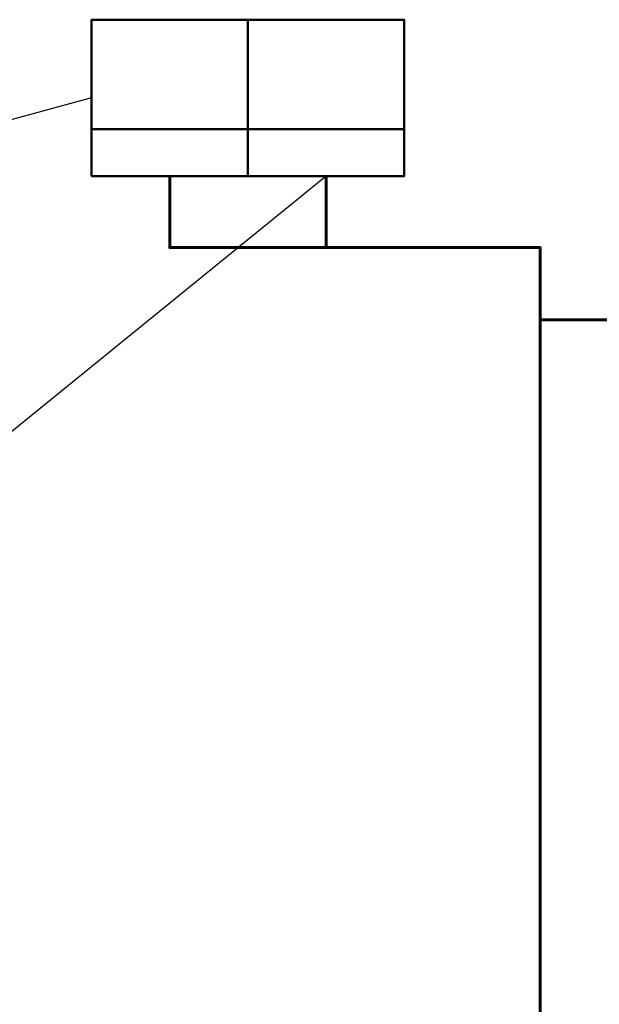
# Model space of a CAD drawing. Header units: millimetres. Extents: x -277772 to 277599, y -59564 to 282085.
# Tile 120 of 190: x -208616 to -206761, y 137368 to 140517. Entities that reach past the tile are written whole.
import ezdxf
from ezdxf import colors
from ezdxf.entities.mleader import LeaderData, LeaderLine
from ezdxf.math import Vec2, Vec3

# ---------------------------------------------------------------- set-up
doc = ezdxf.new("R2010")
doc.units = ezdxf.units.MM
doc.set_wipeout_variables(frame=1)
for name, color, linetype, lineweight in [('КИП_выноска', 6, 'Continuous', 25), ('КИП_прибор', 140, 'Continuous', 50), ('КИП_трасса', 3, 'Continuous', 60)]:
    doc.layers.add(name, color=color, linetype=linetype, lineweight=lineweight)
doc.styles.add('CP.Text', font='arial.ttf')
doc.linetypes.add('в трубе открыто', pattern='A,10,[133,ltypeshp.shx,S=0.75,R=0,X=-5,Y=2.5],-2.5,[130,ltypeshp.shx,S=2.5,R=-45,X=0,Y=0],-2.5', length=15)

# ---------------------------------------------------------------- blocks, each defined once
blk = doc.blocks.new('Шкаф')
at = {"linetype": 'Continuous'}
blk.add_wipeout([(-2.5, -2.5), (-2.5, 2.5), (2.5, 2.5), (2.5, -2.5)], dxfattribs=at)
at = {"color": 0, "linetype": 'Continuous'}
for points in [[(-2.5, -2.5), (2.5, -2.5), (2.5, 2.5), (-2.5, 2.5)], [(-2.5, -2.5), (2.5, -2.5), (2.5, -1), (-2.5, -1)]]:
    blk.add_lwpolyline(points, close=True, dxfattribs=at)
blk = doc.blocks.new('_None')

msp = doc.modelspace()

# ---------------------------------------------------------------- linework, layer by layer
at = {"layer": 'КИП_трасса', "linetype": 'в трубе открыто', "ltscale": 100}
msp.add_lwpolyline([(-206950.6, 132066.9), (-206950.6, 139556.9), (-206185.5, 139556.9)], dxfattribs=at)

# ---------------------------------------------------------------- block references
at = {"layer": 'КИП_прибор', "linetype": 'ByBlock', "xscale": 100, "yscale": 100, "zscale": 100}
msp.add_blockref('Шкаф', (-208135.5, 140267), dxfattribs=at)

# ---------------------------------------------------------------- next in the draw order: leaders
at = {"layer": 'КИП_выноска'}
ml = msp.add_multileader_mtext('Standard', dxfattribs=at)
ml.set_content('ЩУЛ1', color=256, style='CP.Text')
ml.set_leader_properties(color=256, linetype='ByLayer', lineweight=-1)
ml.set_arrow_properties(name='NONE')
ml.build(insert=Vec2(0, 0))
ml.multileader.update_dxf_attribs({"has_dogleg": 0, "text_left_attachment_type": 6, "text_right_attachment_type": 6, "dogleg_length": 0.5, "arrow_head_size": 300})
ctx = ml.context
ctx.base_point, ctx.char_height, ctx.arrow_head_size, ctx.landing_gap_size, ctx.plane_origin = Vec3(-211916.7, 139596.4), 250, 300, 100, Vec3(-209803.6, 136936.5)
ctx.left_attachment, ctx.right_attachment, ctx.text_align_type = 6, 6, 2
notes = []
notes.append((ctx, [(1, (1, 1, 0), (-210835, 139596.4), (-1, 0), 0.5, [(0, [(-208385.5, 140267)], 0, [])])]))
ctx.mtext.insert, ctx.mtext.width, ctx.mtext.defined_height, ctx.mtext.alignment, ctx.mtext.flow_direction = Vec3(-210935.5, 139915.8), 1195.292, 319.4, 3, 5
ctx.mtext.has_bg_fill, ctx.mtext.bg_color, ctx.mtext.bg_scale_factor, ctx.mtext.bg_transparency, ctx.mtext.use_window_bg_color = 1, -1027028792, 1.5, 0, 1
for ctx, leaders in notes:
    for number, flags, end, landing, length, lines in leaders:
        leader = LeaderData()
        leader.index, (leader.has_last_leader_line, leader.has_dogleg_vector, leader.attachment_direction) = number, flags
        leader.last_leader_point, leader.dogleg_vector, leader.dogleg_length = Vec3(end), Vec3(landing), length
        for number, points, colour, breaks in lines:
            line = LeaderLine()
            line.index, line.vertices, line.color, line.breaks = number, Vec3.list(points), colors.encode_raw_color(colour), breaks
            leader.lines.append(line)
        ctx.leaders.append(leader)

# ---------------------------------------------------------------- next in the draw order: leaders
ml = msp.add_multileader_mtext('Standard', dxfattribs=at)
ml.set_content('ЩУЛ2', color=256, style='CP.Text')
ml.set_leader_properties(color=256, linetype='ByLayer', lineweight=-1)
ml.set_arrow_properties(name='NONE')
ml.build(insert=Vec2(0, 0))
ml.multileader.update_dxf_attribs({"has_dogleg": 0, "text_left_attachment_type": 6, "text_right_attachment_type": 6, "dogleg_length": 0.5, "arrow_head_size": 300})
ctx = ml.context
ctx.base_point, ctx.char_height, ctx.arrow_head_size, ctx.landing_gap_size, ctx.plane_origin = Vec3(-210048, 138972.6), 250, 300, 100, Vec3(-207889.2, 136312.7)
ctx.left_attachment, ctx.right_attachment, ctx.text_align_type = 6, 6, 2
notes = []
notes.append((ctx, [(1, (1, 1, 0), (-208920.6, 138972.6), (-1, 0), 0.5, [(0, [(-207635.5, 140017)], 0, [])])]))
ctx.mtext.insert, ctx.mtext.width, ctx.mtext.defined_height, ctx.mtext.alignment, ctx.mtext.flow_direction = Vec3(-209021.1, 139292), 1195.292, 319.4, 3, 5
ctx.mtext.has_bg_fill, ctx.mtext.bg_color, ctx.mtext.bg_scale_factor, ctx.mtext.bg_transparency, ctx.mtext.use_window_bg_color = 1, -1027028792, 1.5, 0, 1
for ctx, leaders in notes:
    for number, flags, end, landing, length, lines in leaders:
        leader = LeaderData()
        leader.index, (leader.has_last_leader_line, leader.has_dogleg_vector, leader.attachment_direction) = number, flags
        leader.last_leader_point, leader.dogleg_vector, leader.dogleg_length = Vec3(end), Vec3(landing), length
        for number, points, colour, breaks in lines:
            line = LeaderLine()
            line.index, line.vertices, line.color, line.breaks = number, Vec3.list(points), colors.encode_raw_color(colour), breaks
            leader.lines.append(line)
        ctx.leaders.append(leader)

# ---------------------------------------------------------------- next in the draw order: block references
at = {"layer": 'КИП_прибор', "linetype": 'ByBlock', "xscale": 100, "yscale": 100, "zscale": 100}
msp.add_blockref('Шкаф', (-207635.5, 140267), dxfattribs=at)

# ---------------------------------------------------------------- next in the draw order: linework, layer by layer
at = {"layer": 'КИП_трасса', "linetype": 'в трубе открыто', "ltscale": 100}
msp.add_line((-207635.5, 140017), (-207635.5, 139787.8), dxfattribs=at)
msp.add_lwpolyline([(-206950.6, 139556.9), (-206950.6, 139787.8), (-208135.5, 139787.8), (-208135.5, 140017)], dxfattribs=at)

doc.saveas('drawing.dxf')
